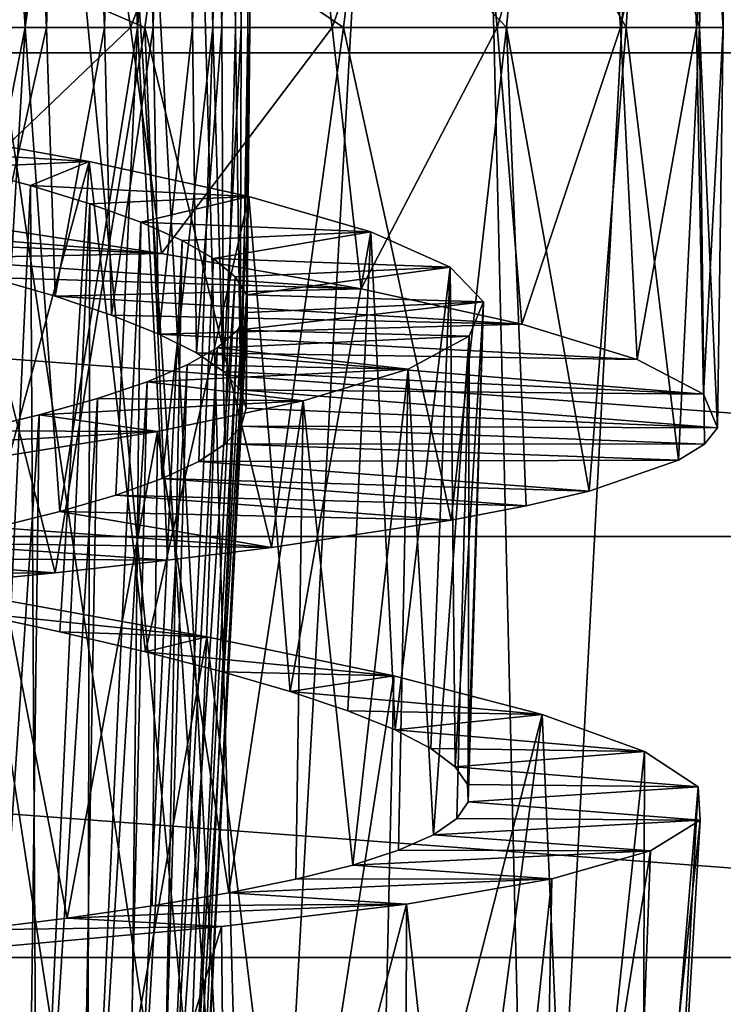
# Model space of a CAD drawing. Header units: millimetres. Extents: x -223 to 138, y -45 to 391.
# Tile 201 of 256: x -171.57 to -168, y 133.34 to 138.34. Entities that reach past the tile are written whole.
import ezdxf

# ---------------------------------------------------------------- set-up
doc = ezdxf.new("R2010")
doc.units = ezdxf.units.MM
doc.header["$LTSCALE"] = 65.185185
for name, color, linetype in [('564', 7, 'CONTINUOUS'), ('571', 7, 'CONTINUOUS'), ('589', 7, 'CONTINUOUS'), ('606', 7, 'CONTINUOUS'), ('625', 7, 'CONTINUOUS'), ('626', 7, 'CONTINUOUS'), ('627', 7, 'CONTINUOUS'), ('628', 7, 'CONTINUOUS'), ('629', 7, 'CONTINUOUS'), ('630', 7, 'CONTINUOUS')]:
    doc.layers.add(name, color=color, linetype=linetype)

msp = doc.modelspace()

# ---------------------------------------------------------------- linework, layer by layer
at = {"layer": '564', "color": 7, "linetype": 'CONTINUOUS', "true_color": 0xaaaaaa}
for points in [[(-192.3512, 138.1705, -73.5), (-193.9204, 140.8886, -73.5), (-157.6488, 138.1705, -73.5), (-192.3512, 138.1705, -73.5)], [(-157.6488, 138.1705, -73.5), (-193.9204, 140.8886, -73.5), (-156.0796, 140.8886, -73.5), (-157.6488, 138.1705, -73.5)], [(-190.3943, 135.7166, -73.5), (-192.3512, 138.1705, -73.5), (-159.6057, 135.7166, -73.5), (-190.3943, 135.7166, -73.5)], [(-159.6057, 135.7166, -73.5), (-192.3512, 138.1705, -73.5), (-157.6488, 138.1705, -73.5), (-159.6057, 135.7166, -73.5)], [(-188.0935, 133.5817, -73.5), (-190.3943, 135.7166, -73.5), (-161.9065, 133.5817, -73.5), (-188.0935, 133.5817, -73.5)], [(-161.9065, 133.5817, -73.5), (-190.3943, 135.7166, -73.5), (-159.6057, 135.7166, -73.5), (-161.9065, 133.5817, -73.5)], [(-185.5002, 131.8136, -73.5), (-188.0935, 133.5817, -73.5), (-164.4998, 131.8136, -73.5), (-185.5002, 131.8136, -73.5)], [(-164.4998, 131.8136, -73.5), (-188.0935, 133.5817, -73.5), (-161.9065, 133.5817, -73.5), (-164.4998, 131.8136, -73.5)]]:
    msp.add_3dface(points, dxfattribs=at)
at = {"layer": '571', "color": 7, "linetype": 'CONTINUOUS', "true_color": 0xaaaaaa}
for points in [[(-170.3808, 129.5143, -48.8804), (-170.8841, 147.3721, -49.5), (-171, 141, -49.4164), (-170.3808, 129.5143, -48.8804)], [(-170.8841, 147.3721, -49.5), (-170.3808, 129.5143, -48.8804), (-169.383, 147.3721, -48.6971), (-170.8841, 147.3721, -49.5)], [(-170.3808, 129.5143, -48.8804), (-168.9639, 129.8862, -47.9942), (-169.383, 147.3721, -48.6971), (-170.3808, 129.5143, -48.8804)], [(-169.383, 147.3721, -48.6971), (-168.9639, 129.8862, -47.9942), (-168.0337, 147.3721, -47.6591), (-169.383, 147.3721, -48.6971)], [(-168.9639, 129.8862, -47.9942), (-167.6936, 130.312, -46.8645), (-168.0337, 147.3721, -47.6591), (-168.9639, 129.8862, -47.9942)], [(-168.0337, 147.3721, -47.6591), (-167.6936, 130.312, -46.8645), (-166.8728, 147.3721, -46.4141), (-168.0337, 147.3721, -47.6591)], [(-170.3808, 129.5143, -48.8804), (-171, 141, -49.4164), (-171.0819, 140.1945, -49.434), (-170.3808, 129.5143, -48.8804)], [(-171.3303, 139.4085, -49.5172), (-170.3808, 129.5143, -48.8804), (-171.0819, 140.1945, -49.434), (-171.3303, 139.4085, -49.5172)], [(-171.7474, 138.6718, -49.6527), (-170.3808, 129.5143, -48.8804), (-171.3303, 139.4085, -49.5172), (-171.7474, 138.6718, -49.6527)], [(-171.8846, 129.2324, -49.507), (-170.3808, 129.5143, -48.8804), (-171.7474, 138.6718, -49.6527), (-171.8846, 129.2324, -49.507)]]:
    msp.add_3dface(points, dxfattribs=at)
at = {"layer": '589', "color": 7, "linetype": 'CONTINUOUS', "true_color": 0xaaaaaa}
for points in [[(-172.5398, 140.6302, -46.5529), (-171.3157, 140.4749, -45.952), (-172.172, 138.3, -46.403), (-172.5398, 140.6302, -46.5529)], [(-172.172, 138.3, -46.403), (-171.3157, 140.4749, -45.952), (-171.0083, 138.3, -45.7502), (-172.172, 138.3, -46.403)], [(-171.3157, 140.4749, -45.952), (-170.2303, 140.3194, -45.1228), (-171.0083, 138.3, -45.7502), (-171.3157, 140.4749, -45.952)], [(-171.0083, 138.3, -45.7502), (-170.2303, 140.3194, -45.1228), (-169.9855, 138.3, -44.8836), (-171.0083, 138.3, -45.7502)], [(-170.2303, 140.3194, -45.1228), (-169.3279, 140.1643, -44.1021), (-169.9855, 138.3, -44.8836), (-170.2303, 140.3194, -45.1228)], [(-169.9855, 138.3, -44.8836), (-169.3279, 140.1643, -44.1021), (-169.1474, 138.3, -43.84), (-169.9855, 138.3, -44.8836)], [(-169.3279, 140.1643, -44.1021), (-168.6402, 140.0089, -42.9235), (-169.1474, 138.3, -43.84), (-169.3279, 140.1643, -44.1021)], [(-169.1474, 138.3, -43.84), (-168.6402, 140.0089, -42.9235), (-168.5223, 138.3, -42.6521), (-169.1474, 138.3, -43.84)], [(-168.6402, 140.0089, -42.9235), (-168.1935, 139.8535, -41.6345), (-168.5223, 138.3, -42.6521), (-168.6402, 140.0089, -42.9235)], [(-168.5223, 138.3, -42.6521), (-168.1935, 139.8535, -41.6345), (-168.1355, 138.3, -41.3701), (-168.5223, 138.3, -42.6521)], [(-168.1935, 139.8535, -41.6345), (-168.0061, 139.6981, -40.2823), (-168.1355, 138.3, -41.3701), (-168.1935, 139.8535, -41.6345)], [(-168.1355, 138.3, -41.3701), (-168.0061, 139.6981, -40.2823), (-168.0005, 138.3, -40.0371), (-168.1355, 138.3, -41.3701)], [(-168.0061, 139.6981, -40.2823), (-168.0837, 139.5428, -38.9205), (-168.0005, 138.3, -40.0371), (-168.0061, 139.6981, -40.2823)], [(-168.0837, 139.5428, -38.9205), (-168.4253, 139.3873, -37.5985), (-168.1204, 138.3, -38.7075), (-168.0837, 139.5428, -38.9205)], [(-168.0005, 138.3, -40.0371), (-168.0837, 139.5428, -38.9205), (-168.1204, 138.3, -38.7075), (-168.0005, 138.3, -40.0371)], [(-168.4253, 139.3873, -37.5985), (-169.0149, 139.2321, -36.3697), (-168.4929, 138.3, -37.4209), (-168.4253, 139.3873, -37.5985)], [(-168.1204, 138.3, -38.7075), (-168.4253, 139.3873, -37.5985), (-168.4929, 138.3, -37.4209), (-168.1204, 138.3, -38.7075)], [(-169.0149, 139.2321, -36.3697), (-169.8329, 139.0768, -35.2783), (-169.1009, 138.3, -36.2316), (-169.0149, 139.2321, -36.3697)], [(-168.4929, 138.3, -37.4209), (-169.0149, 139.2321, -36.3697), (-169.1009, 138.3, -36.2316), (-168.4929, 138.3, -37.4209)], [(-169.8329, 139.0768, -35.2783), (-170.8469, 138.9214, -34.3651), (-169.9269, 138.3, -35.1774), (-169.8329, 139.0768, -35.2783)], [(-169.1009, 138.3, -36.2316), (-169.8329, 139.0768, -35.2783), (-169.9269, 138.3, -35.1774), (-169.1009, 138.3, -36.2316)], [(-170.8469, 138.9214, -34.3651), (-172.0195, 138.766, -33.6667), (-170.936, 138.3, -34.3006), (-170.8469, 138.9214, -34.3651)], [(-169.9269, 138.3, -35.1774), (-170.8469, 138.9214, -34.3651), (-170.936, 138.3, -34.3006), (-169.9269, 138.3, -35.1774)], [(-170.936, 138.3, -34.3006), (-172.0195, 138.766, -33.6667), (-172.0962, 138.3, -33.6312), (-170.936, 138.3, -34.3006)]]:
    msp.add_3dface(points, dxfattribs=at)
at = {"layer": '606', "color": 7, "linetype": 'CONTINUOUS', "true_color": 0xaaaaaa}
for points in [[(-171.434, 138.3, -42.9053), (-171.635, 142.563, -43.136), (-171.7688, 138.3, -43.2738), (-171.434, 138.3, -42.9053)], [(-171.3118, 142.4757, -42.7486), (-171.635, 142.563, -43.136), (-171.434, 138.3, -42.9053), (-171.3118, 142.4757, -42.7486)], [(-171.1411, 138.3, -42.5036), (-171.3118, 142.4757, -42.7486), (-171.434, 138.3, -42.9053), (-171.1411, 138.3, -42.5036)], [(-171.0342, 142.3888, -42.3307), (-171.3118, 142.4757, -42.7486), (-171.1411, 138.3, -42.5036), (-171.0342, 142.3888, -42.3307)], [(-170.894, 138.3, -42.0738), (-171.0342, 142.3888, -42.3307), (-171.1411, 138.3, -42.5036), (-170.894, 138.3, -42.0738)], [(-170.8046, 142.3022, -41.8862), (-171.0342, 142.3888, -42.3307), (-170.894, 138.3, -42.0738), (-170.8046, 142.3022, -41.8862)], [(-170.6945, 138.3, -41.6187), (-170.8046, 142.3022, -41.8862), (-170.894, 138.3, -42.0738), (-170.6945, 138.3, -41.6187)], [(-170.6238, 142.2151, -41.4164), (-170.8046, 142.3022, -41.8862), (-170.6945, 138.3, -41.6187), (-170.6238, 142.2151, -41.4164)], [(-170.545, 138.3, -41.1448), (-170.6238, 142.2151, -41.4164), (-170.6945, 138.3, -41.6187), (-170.545, 138.3, -41.1448)], [(-170.495, 142.1279, -40.9292), (-170.6238, 142.2151, -41.4164), (-170.545, 138.3, -41.1448), (-170.495, 142.1279, -40.9292)], [(-170.4474, 138.3, -40.6585), (-170.495, 142.1279, -40.9292), (-170.545, 138.3, -41.1448), (-170.4474, 138.3, -40.6585)], [(-170.4205, 142.0411, -40.4332), (-170.495, 142.1279, -40.9292), (-170.4474, 138.3, -40.6585), (-170.4205, 142.0411, -40.4332)], [(-170.403, 138.3, -40.1642), (-170.4205, 142.0411, -40.4332), (-170.4474, 138.3, -40.6585), (-170.403, 138.3, -40.1642)], [(-170.4007, 141.9541, -39.9315), (-170.4205, 142.0411, -40.4332), (-170.403, 138.3, -40.1642), (-170.4007, 141.9541, -39.9315)], [(-170.4359, 141.8669, -39.4285), (-170.4007, 141.9541, -39.9315), (-170.4123, 138.3, -39.6672), (-170.4359, 141.8669, -39.4285)], [(-170.4123, 138.3, -39.6672), (-170.4007, 141.9541, -39.9315), (-170.403, 138.3, -40.1642), (-170.4123, 138.3, -39.6672)], [(-170.5255, 141.7798, -38.9333), (-170.4359, 141.8669, -39.4285), (-170.4751, 138.3, -39.173), (-170.5255, 141.7798, -38.9333)], [(-170.4751, 138.3, -39.173), (-170.4359, 141.8669, -39.4285), (-170.4123, 138.3, -39.6672), (-170.4751, 138.3, -39.173)], [(-170.6681, 141.693, -38.4527), (-170.5255, 141.7798, -38.9333), (-170.5906, 138.3, -38.6897), (-170.6681, 141.693, -38.4527)], [(-170.5906, 138.3, -38.6897), (-170.5255, 141.7798, -38.9333), (-170.4751, 138.3, -39.173), (-170.5906, 138.3, -38.6897)], [(-170.8631, 141.606, -37.9892), (-170.6681, 141.693, -38.4527), (-170.9734, 138.3, -37.7764), (-170.8631, 141.606, -37.9892)], [(-170.9734, 138.3, -37.7764), (-170.6681, 141.693, -38.4527), (-170.5906, 138.3, -38.6897), (-170.9734, 138.3, -37.7764)], [(-171.1081, 141.5187, -37.5483), (-170.8631, 141.606, -37.9892), (-170.9734, 138.3, -37.7764), (-171.1081, 141.5187, -37.5483)], [(-171.3977, 141.4319, -37.1393), (-171.1081, 141.5187, -37.5483), (-171.5427, 138.3, -36.9657), (-171.3977, 141.4319, -37.1393)], [(-171.5427, 138.3, -36.9657), (-171.1081, 141.5187, -37.5483), (-170.9734, 138.3, -37.7764), (-171.5427, 138.3, -36.9657)], [(-171.7301, 141.3452, -36.7649), (-171.3977, 141.4319, -37.1393), (-171.5427, 138.3, -36.9657), (-171.7301, 141.3452, -36.7649)], [(-172.2719, 138.3, -36.2966), (-171.7301, 141.3452, -36.7649), (-171.5427, 138.3, -36.9657), (-172.2719, 138.3, -36.2966)]]:
    msp.add_3dface(points, dxfattribs=at)
at = {"layer": '625', "color": 7, "linetype": 'CONTINUOUS', "true_color": 0xaaaaaa}
for points in [[(-170.8511, 137.1535, -45.6321), (-172.9267, 137.3179, -44.1033), (-172.0236, 137.331, -46.333), (-170.8511, 137.1535, -45.6321)], [(-172.4923, 137.2229, -43.8517), (-172.9267, 137.3179, -44.1033), (-170.8511, 137.1535, -45.6321), (-172.4923, 137.2229, -43.8517)], [(-172.0887, 137.1276, -43.5547), (-172.4923, 137.2229, -43.8517), (-170.8511, 137.1535, -45.6321), (-172.0887, 137.1276, -43.5547)], [(-169.8381, 136.9739, -44.7166), (-172.0887, 137.1276, -43.5547), (-170.8511, 137.1535, -45.6321), (-169.8381, 136.9739, -44.7166)], [(-171.7203, 137.0319, -43.2155), (-172.0887, 137.1276, -43.5547), (-169.8381, 136.9739, -44.7166), (-171.7203, 137.0319, -43.2155)], [(-171.3905, 136.9359, -42.8373), (-171.7203, 137.0319, -43.2155), (-169.8381, 136.9739, -44.7166), (-171.3905, 136.9359, -42.8373)], [(-169.0233, 136.794, -43.6222), (-171.3905, 136.9359, -42.8373), (-169.8381, 136.9739, -44.7166), (-169.0233, 136.794, -43.6222)], [(-171.1041, 136.84, -42.4254), (-171.3905, 136.9359, -42.8373), (-169.0233, 136.794, -43.6222), (-171.1041, 136.84, -42.4254)], [(-170.8644, 136.7443, -41.9842), (-171.1041, 136.84, -42.4254), (-169.0233, 136.794, -43.6222), (-170.8644, 136.7443, -41.9842)], [(-168.4364, 136.6151, -42.3879), (-170.8644, 136.7443, -41.9842), (-169.0233, 136.794, -43.6222), (-168.4364, 136.6151, -42.3879)], [(-170.6743, 136.649, -41.5193), (-170.8644, 136.7443, -41.9842), (-168.4364, 136.6151, -42.3879), (-170.6743, 136.649, -41.5193)], [(-170.5364, 136.5544, -41.0368), (-170.6743, 136.649, -41.5193), (-168.1012, 136.4394, -41.0636), (-170.5364, 136.5544, -41.0368)], [(-168.1012, 136.4394, -41.0636), (-170.6743, 136.649, -41.5193), (-168.4364, 136.6151, -42.3879), (-168.1012, 136.4394, -41.0636)], [(-170.4521, 136.4608, -40.542), (-170.5364, 136.5544, -41.0368), (-168.1012, 136.4394, -41.0636), (-170.4521, 136.4608, -40.542)], [(-170.4222, 136.3683, -40.0414), (-170.4521, 136.4608, -40.542), (-168.0303, 136.2688, -39.7003), (-170.4222, 136.3683, -40.0414)], [(-168.0303, 136.2688, -39.7003), (-170.4521, 136.4608, -40.542), (-168.1012, 136.4394, -41.0636), (-168.0303, 136.2688, -39.7003)], [(-170.4475, 136.277, -39.5399), (-170.4222, 136.3683, -40.0414), (-168.0303, 136.2688, -39.7003), (-170.4475, 136.277, -39.5399)], [(-170.5278, 136.1867, -39.0415), (-170.4475, 136.277, -39.5399), (-168.0955, 136.1856, -39.0179), (-170.5278, 136.1867, -39.0415)], [(-168.0955, 136.1856, -39.0179), (-170.4475, 136.277, -39.5399), (-168.0303, 136.2688, -39.7003), (-168.0955, 136.1856, -39.0179)], [(-170.6616, 136.0981, -38.5555), (-170.5278, 136.1867, -39.0415), (-168.2273, 136.1039, -38.3427), (-170.6616, 136.0981, -38.5555)], [(-168.2273, 136.1039, -38.3427), (-170.5278, 136.1867, -39.0415), (-168.0955, 136.1856, -39.0179), (-168.2273, 136.1039, -38.3427)], [(-170.847, 136.0116, -38.0888), (-170.6616, 136.0981, -38.5555), (-168.6814, 135.9478, -37.0557), (-170.847, 136.0116, -38.0888)], [(-168.6814, 135.9478, -37.0557), (-170.6616, 136.0981, -38.5555), (-168.2273, 136.1039, -38.3427), (-168.6814, 135.9478, -37.0557)], [(-171.083, 135.9267, -37.6439), (-170.847, 136.0116, -38.0888), (-169.0012, 135.8729, -36.4506), (-171.083, 135.9267, -37.6439)], [(-169.0012, 135.8729, -36.4506), (-170.847, 136.0116, -38.0888), (-168.6814, 135.9478, -37.0557), (-169.0012, 135.8729, -36.4506)], [(-171.3671, 135.8434, -37.2257), (-171.083, 135.9267, -37.6439), (-169.3806, 135.7999, -35.8763), (-171.3671, 135.8434, -37.2257)], [(-169.3806, 135.7999, -35.8763), (-171.083, 135.9267, -37.6439), (-169.0012, 135.8729, -36.4506), (-169.3806, 135.7999, -35.8763)], [(-171.6939, 135.7624, -36.842), (-171.3671, 135.8434, -37.2257), (-170.2933, 135.6618, -34.8563), (-171.6939, 135.7624, -36.842)], [(-170.2933, 135.6618, -34.8563), (-171.3671, 135.8434, -37.2257), (-169.3806, 135.7999, -35.8763), (-170.2933, 135.6618, -34.8563)], [(-172.06, 135.6835, -36.497), (-171.6939, 135.7624, -36.842), (-170.2933, 135.6618, -34.8563), (-172.06, 135.6835, -36.497)], [(-172.4634, 135.6063, -36.1924), (-172.06, 135.6835, -36.497), (-170.8206, 135.5962, -34.4177), (-172.4634, 135.6063, -36.1924)], [(-170.8206, 135.5962, -34.4177), (-172.06, 135.6835, -36.497), (-170.2933, 135.6618, -34.8563), (-170.8206, 135.5962, -34.4177)], [(-172.8979, 135.5309, -35.9329), (-172.4634, 135.6063, -36.1924), (-171.3906, 135.5328, -34.0306), (-172.8979, 135.5309, -35.9329)], [(-171.3906, 135.5328, -34.0306), (-172.4634, 135.6063, -36.1924), (-170.8206, 135.5962, -34.4177), (-171.3906, 135.5328, -34.0306)], [(-172.6236, 135.4133, -33.4342), (-172.8979, 135.5309, -35.9329), (-171.3906, 135.5328, -34.0306), (-172.6236, 135.4133, -33.4342)]]:
    msp.add_3dface(points, dxfattribs=at)
at = {"layer": '626', "color": 7, "linetype": 'CONTINUOUS', "true_color": 0xaaaaaa}
for points in [[(-170.6218, 135.2082, -45.4156), (-171.7443, 135.4105, -46.1699), (-171.8396, 135.3348, -44.8284), (-170.6218, 135.2082, -45.4156)], [(-171.3664, 135.2327, -44.475), (-170.6218, 135.2082, -45.4156), (-171.8396, 135.3348, -44.8284), (-171.3664, 135.2327, -44.475)], [(-170.9325, 135.1312, -44.075), (-170.6218, 135.2082, -45.4156), (-171.3664, 135.2327, -44.475), (-170.9325, 135.1312, -44.075)], [(-169.6718, 135.0093, -44.4639), (-170.6218, 135.2082, -45.4156), (-170.9325, 135.1312, -44.075), (-169.6718, 135.0093, -44.4639)], [(-170.5413, 135.0303, -43.632), (-169.6718, 135.0093, -44.4639), (-170.9325, 135.1312, -44.075), (-170.5413, 135.0303, -43.632)], [(-170.1976, 134.9306, -43.1511), (-169.6718, 135.0093, -44.4639), (-170.5413, 135.0303, -43.632), (-170.1976, 134.9306, -43.1511)], [(-168.9188, 134.8137, -43.3395), (-169.6718, 135.0093, -44.4639), (-170.1976, 134.9306, -43.1511), (-168.9188, 134.8137, -43.3395)], [(-169.905, 134.8322, -42.6372), (-168.9188, 134.8137, -43.3395), (-170.1976, 134.9306, -43.1511), (-169.905, 134.8322, -42.6372)], [(-169.6661, 134.7353, -42.095), (-168.9188, 134.8137, -43.3395), (-169.905, 134.8322, -42.6372), (-169.6661, 134.7353, -42.095)], [(-168.3992, 134.6259, -42.0956), (-168.9188, 134.8137, -43.3395), (-169.6661, 134.7353, -42.095), (-168.3992, 134.6259, -42.0956)], [(-169.4842, 134.6406, -41.532), (-168.3992, 134.6259, -42.0956), (-169.6661, 134.7353, -42.095), (-169.4842, 134.6406, -41.532)], [(-169.361, 134.5481, -40.953), (-168.3992, 134.6259, -42.0956), (-169.4842, 134.6406, -41.532), (-169.361, 134.5481, -40.953)], [(-168.1279, 134.4462, -40.767), (-168.3992, 134.6259, -42.0956), (-169.361, 134.5481, -40.953), (-168.1279, 134.4462, -40.767)], [(-169.2975, 134.4579, -40.364), (-168.1279, 134.4462, -40.767), (-169.361, 134.5481, -40.953), (-169.2975, 134.4579, -40.364)], [(-169.2946, 134.3705, -39.7719), (-168.1279, 134.4462, -40.767), (-169.2975, 134.4579, -40.364), (-169.2946, 134.3705, -39.7719)], [(-168.1174, 134.2786, -39.4182), (-168.1279, 134.4462, -40.767), (-169.2946, 134.3705, -39.7719), (-168.1174, 134.2786, -39.4182)], [(-169.3527, 134.2857, -39.1804), (-168.1174, 134.2786, -39.4182), (-169.2946, 134.3705, -39.7719), (-169.3527, 134.2857, -39.1804)], [(-169.471, 134.2036, -38.5956), (-168.1174, 134.2786, -39.4182), (-169.3527, 134.2857, -39.1804), (-169.471, 134.2036, -38.5956)], [(-168.3687, 134.1225, -38.0828), (-168.1174, 134.2786, -39.4182), (-169.471, 134.2036, -38.5956), (-168.3687, 134.1225, -38.0828)], [(-169.6476, 134.125, -38.0282), (-168.3687, 134.1225, -38.0828), (-169.471, 134.2036, -38.5956), (-169.6476, 134.125, -38.0282)], [(-169.8803, 134.05, -37.4839), (-168.3687, 134.1225, -38.0828), (-169.6476, 134.125, -38.0282), (-169.8803, 134.05, -37.4839)], [(-168.8696, 133.9806, -36.8256), (-168.3687, 134.1225, -38.0828), (-169.8803, 134.05, -37.4839), (-168.8696, 133.9806, -36.8256)], [(-170.1687, 133.9778, -36.9636), (-168.8696, 133.9806, -36.8256), (-169.8803, 134.05, -37.4839), (-170.1687, 133.9778, -36.9636)], [(-169.607, 133.8523, -35.6815), (-168.8696, 133.9806, -36.8256), (-170.51, 133.9087, -36.473), (-169.607, 133.8523, -35.6815)], [(-170.51, 133.9087, -36.473), (-168.8696, 133.9806, -36.8256), (-170.1687, 133.9778, -36.9636), (-170.51, 133.9087, -36.473)], [(-170.8978, 133.8431, -36.0214), (-169.607, 133.8523, -35.6815), (-170.51, 133.9087, -36.473), (-170.8978, 133.8431, -36.0214)], [(-170.5463, 133.7383, -34.7037), (-169.607, 133.8523, -35.6815), (-171.3291, 133.7808, -35.6122), (-170.5463, 133.7383, -34.7037)], [(-171.3291, 133.7808, -35.6122), (-169.607, 133.8523, -35.6815), (-170.8978, 133.8431, -36.0214), (-171.3291, 133.7808, -35.6122)], [(-171.8021, 133.7212, -35.2473), (-170.5463, 133.7383, -34.7037), (-171.3291, 133.7808, -35.6122), (-171.8021, 133.7212, -35.2473)], [(-171.6621, 133.6371, -33.92), (-170.5463, 133.7383, -34.7037), (-171.8021, 133.7212, -35.2473), (-171.6621, 133.6371, -33.92)]]:
    msp.add_3dface(points, dxfattribs=at)
at = {"layer": '627', "color": 7, "linetype": 'CONTINUOUS', "true_color": 0xaaaaaa}
for points in [[(-172.0962, 138.3, -33.6312), (-172.6236, 135.4133, -33.4342), (-171.3906, 135.5328, -34.0306), (-172.0962, 138.3, -33.6312)], [(-172.172, 138.3, -46.403), (-171.0083, 138.3, -45.7502), (-172.0236, 137.331, -46.333), (-172.172, 138.3, -46.403)], [(-170.936, 138.3, -34.3006), (-172.0962, 138.3, -33.6312), (-171.3906, 135.5328, -34.0306), (-170.936, 138.3, -34.3006)], [(-171.0083, 138.3, -45.7502), (-170.8511, 137.1535, -45.6321), (-172.0236, 137.331, -46.333), (-171.0083, 138.3, -45.7502)], [(-170.936, 138.3, -34.3006), (-171.3906, 135.5328, -34.0306), (-170.8206, 135.5962, -34.4177), (-170.936, 138.3, -34.3006)], [(-171.0083, 138.3, -45.7502), (-169.9855, 138.3, -44.8836), (-170.8511, 137.1535, -45.6321), (-171.0083, 138.3, -45.7502)], [(-169.9269, 138.3, -35.1774), (-170.936, 138.3, -34.3006), (-170.2933, 135.6618, -34.8563), (-169.9269, 138.3, -35.1774)], [(-170.936, 138.3, -34.3006), (-170.8206, 135.5962, -34.4177), (-170.2933, 135.6618, -34.8563), (-170.936, 138.3, -34.3006)], [(-169.9855, 138.3, -44.8836), (-169.8381, 136.9739, -44.7166), (-170.8511, 137.1535, -45.6321), (-169.9855, 138.3, -44.8836)], [(-169.9269, 138.3, -35.1774), (-170.2933, 135.6618, -34.8563), (-169.3806, 135.7999, -35.8763), (-169.9269, 138.3, -35.1774)], [(-169.9855, 138.3, -44.8836), (-169.1474, 138.3, -43.84), (-169.8381, 136.9739, -44.7166), (-169.9855, 138.3, -44.8836)], [(-169.1009, 138.3, -36.2316), (-169.9269, 138.3, -35.1774), (-169.3806, 135.7999, -35.8763), (-169.1009, 138.3, -36.2316)], [(-169.1474, 138.3, -43.84), (-169.0233, 136.794, -43.6222), (-169.8381, 136.9739, -44.7166), (-169.1474, 138.3, -43.84)], [(-169.1009, 138.3, -36.2316), (-169.3806, 135.7999, -35.8763), (-169.0012, 135.8729, -36.4506), (-169.1009, 138.3, -36.2316)], [(-169.1474, 138.3, -43.84), (-168.5223, 138.3, -42.6521), (-169.0233, 136.794, -43.6222), (-169.1474, 138.3, -43.84)], [(-168.4929, 138.3, -37.4209), (-169.1009, 138.3, -36.2316), (-168.6814, 135.9478, -37.0557), (-168.4929, 138.3, -37.4209)], [(-169.1009, 138.3, -36.2316), (-169.0012, 135.8729, -36.4506), (-168.6814, 135.9478, -37.0557), (-169.1009, 138.3, -36.2316)], [(-168.5223, 138.3, -42.6521), (-168.4364, 136.6151, -42.3879), (-169.0233, 136.794, -43.6222), (-168.5223, 138.3, -42.6521)], [(-168.4929, 138.3, -37.4209), (-168.6814, 135.9478, -37.0557), (-168.2273, 136.1039, -38.3427), (-168.4929, 138.3, -37.4209)], [(-168.5223, 138.3, -42.6521), (-168.1355, 138.3, -41.3701), (-168.4364, 136.6151, -42.3879), (-168.5223, 138.3, -42.6521)], [(-168.1204, 138.3, -38.7075), (-168.4929, 138.3, -37.4209), (-168.2273, 136.1039, -38.3427), (-168.1204, 138.3, -38.7075)], [(-168.1355, 138.3, -41.3701), (-168.1012, 136.4394, -41.0636), (-168.4364, 136.6151, -42.3879), (-168.1355, 138.3, -41.3701)], [(-168.1204, 138.3, -38.7075), (-168.2273, 136.1039, -38.3427), (-168.0955, 136.1856, -39.0179), (-168.1204, 138.3, -38.7075)], [(-168.1355, 138.3, -41.3701), (-168.0005, 138.3, -40.0371), (-168.1012, 136.4394, -41.0636), (-168.1355, 138.3, -41.3701)], [(-168.0005, 138.3, -40.0371), (-168.1204, 138.3, -38.7075), (-168.0303, 136.2688, -39.7003), (-168.0005, 138.3, -40.0371)], [(-168.1204, 138.3, -38.7075), (-168.0955, 136.1856, -39.0179), (-168.0303, 136.2688, -39.7003), (-168.1204, 138.3, -38.7075)], [(-168.0005, 138.3, -40.0371), (-168.0303, 136.2688, -39.7003), (-168.1012, 136.4394, -41.0636), (-168.0005, 138.3, -40.0371)], [(-171.2076, 131.927, -45.7199), (-172.382, 132.1782, -46.396), (-171.7443, 135.4105, -46.1699), (-171.2076, 131.927, -45.7199)], [(-171.2076, 131.927, -45.7199), (-171.7443, 135.4105, -46.1699), (-170.6218, 135.2082, -45.4156), (-171.2076, 131.927, -45.7199)], [(-170.1887, 131.6836, -44.8275), (-171.2076, 131.927, -45.7199), (-170.6218, 135.2082, -45.4156), (-170.1887, 131.6836, -44.8275)], [(-170.1887, 131.6836, -44.8275), (-170.6218, 135.2082, -45.4156), (-169.6718, 135.0093, -44.4639), (-170.1887, 131.6836, -44.8275)], [(-169.75, 131.566, -44.3097), (-170.1887, 131.6836, -44.8275), (-169.6718, 135.0093, -44.4639), (-169.75, 131.566, -44.3097)], [(-169.75, 131.566, -44.3097), (-169.6718, 135.0093, -44.4639), (-168.9188, 134.8137, -43.3395), (-169.75, 131.566, -44.3097)], [(-169.3621, 131.4512, -43.7483), (-169.75, 131.566, -44.3097), (-168.9188, 134.8137, -43.3395), (-169.3621, 131.4512, -43.7483)], [(-168.7622, 131.2346, -42.5302), (-169.3621, 131.4512, -43.7483), (-168.9188, 134.8137, -43.3395), (-168.7622, 131.2346, -42.5302)], [(-168.7622, 131.2346, -42.5302), (-168.9188, 134.8137, -43.3395), (-168.3992, 134.6259, -42.0956), (-168.7622, 131.2346, -42.5302)], [(-168.4104, 131.036, -41.2123), (-168.7622, 131.2346, -42.5302), (-168.3992, 134.6259, -42.0956), (-168.4104, 131.036, -41.2123)], [(-168.4104, 131.036, -41.2123), (-168.3992, 134.6259, -42.0956), (-168.1279, 134.4462, -40.767), (-168.4104, 131.036, -41.2123)], [(-168.3205, 130.8587, -39.8498), (-168.4104, 131.036, -41.2123), (-168.1279, 134.4462, -40.767), (-168.3205, 130.8587, -39.8498)], [(-168.3205, 130.8587, -39.8498), (-168.1279, 134.4462, -40.767), (-168.1174, 134.2786, -39.4182), (-168.3205, 130.8587, -39.8498)], [(-168.4979, 130.7042, -38.4912), (-168.3205, 130.8587, -39.8498), (-168.1174, 134.2786, -39.4182), (-168.4979, 130.7042, -38.4912)], [(-168.4979, 130.7042, -38.4912), (-168.1174, 134.2786, -39.4182), (-168.3687, 134.1225, -38.0828), (-168.4979, 130.7042, -38.4912)], [(-168.934, 130.5738, -37.192), (-168.4979, 130.7042, -38.4912), (-168.3687, 134.1225, -38.0828), (-168.934, 130.5738, -37.192)], [(-168.934, 130.5738, -37.192), (-168.3687, 134.1225, -38.0828), (-168.8696, 133.9806, -36.8256), (-168.934, 130.5738, -37.192)], [(-169.245, 130.5177, -36.5801), (-168.8696, 133.9806, -36.8256), (-169.607, 133.8523, -35.6815), (-169.245, 130.5177, -36.5801)], [(-169.245, 130.5177, -36.5801), (-168.934, 130.5738, -37.192), (-168.8696, 133.9806, -36.8256), (-169.245, 130.5177, -36.5801)], [(-170.5129, 130.384, -34.9594), (-169.607, 133.8523, -35.6815), (-170.5463, 133.7383, -34.7037), (-170.5129, 130.384, -34.9594)], [(-170.5129, 130.384, -34.9594), (-169.6158, 130.4673, -35.9981), (-169.607, 133.8523, -35.6815), (-170.5129, 130.384, -34.9594)], [(-169.6158, 130.4673, -35.9981), (-169.245, 130.5177, -36.5801), (-169.607, 133.8523, -35.6815), (-169.6158, 130.4673, -35.9981)], [(-171.5966, 130.3217, -34.1115), (-170.5463, 133.7383, -34.7037), (-171.6621, 133.6371, -33.92), (-171.5966, 130.3217, -34.1115)], [(-171.5966, 130.3217, -34.1115), (-170.5129, 130.384, -34.9594), (-170.5463, 133.7383, -34.7037), (-171.5966, 130.3217, -34.1115)]]:
    msp.add_3dface(points, dxfattribs=at)
at = {"layer": '628', "color": 7, "linetype": 'CONTINUOUS', "true_color": 0xaaaaaa}
for points in [[(-172.2719, 138.3, -36.2966), (-171.5427, 138.3, -36.9657), (-172.06, 135.6835, -36.497), (-172.2719, 138.3, -36.2966)], [(-171.5427, 138.3, -36.9657), (-171.6939, 135.7624, -36.842), (-172.06, 135.6835, -36.497), (-171.5427, 138.3, -36.9657)], [(-171.434, 138.3, -42.9053), (-171.7688, 138.3, -43.2738), (-171.7203, 137.0319, -43.2155), (-171.434, 138.3, -42.9053)], [(-171.434, 138.3, -42.9053), (-171.7203, 137.0319, -43.2155), (-171.3905, 136.9359, -42.8373), (-171.434, 138.3, -42.9053)], [(-171.5427, 138.3, -36.9657), (-171.3671, 135.8434, -37.2257), (-171.6939, 135.7624, -36.842), (-171.5427, 138.3, -36.9657)], [(-171.5427, 138.3, -36.9657), (-170.9734, 138.3, -37.7764), (-171.3671, 135.8434, -37.2257), (-171.5427, 138.3, -36.9657)], [(-171.1411, 138.3, -42.5036), (-171.434, 138.3, -42.9053), (-171.3905, 136.9359, -42.8373), (-171.1411, 138.3, -42.5036)], [(-171.1411, 138.3, -42.5036), (-171.3905, 136.9359, -42.8373), (-171.1041, 136.84, -42.4254), (-171.1411, 138.3, -42.5036)], [(-170.9734, 138.3, -37.7764), (-171.083, 135.9267, -37.6439), (-171.3671, 135.8434, -37.2257), (-170.9734, 138.3, -37.7764)], [(-170.894, 138.3, -42.0738), (-171.1411, 138.3, -42.5036), (-171.1041, 136.84, -42.4254), (-170.894, 138.3, -42.0738)], [(-170.894, 138.3, -42.0738), (-171.1041, 136.84, -42.4254), (-170.8644, 136.7443, -41.9842), (-170.894, 138.3, -42.0738)], [(-170.9734, 138.3, -37.7764), (-170.847, 136.0116, -38.0888), (-171.083, 135.9267, -37.6439), (-170.9734, 138.3, -37.7764)], [(-170.9734, 138.3, -37.7764), (-170.5906, 138.3, -38.6897), (-170.847, 136.0116, -38.0888), (-170.9734, 138.3, -37.7764)], [(-170.6945, 138.3, -41.6187), (-170.894, 138.3, -42.0738), (-170.8644, 136.7443, -41.9842), (-170.6945, 138.3, -41.6187)], [(-170.6945, 138.3, -41.6187), (-170.8644, 136.7443, -41.9842), (-170.6743, 136.649, -41.5193), (-170.6945, 138.3, -41.6187)], [(-170.5906, 138.3, -38.6897), (-170.6616, 136.0981, -38.5555), (-170.847, 136.0116, -38.0888), (-170.5906, 138.3, -38.6897)], [(-170.545, 138.3, -41.1448), (-170.6945, 138.3, -41.6187), (-170.6743, 136.649, -41.5193), (-170.545, 138.3, -41.1448)], [(-170.545, 138.3, -41.1448), (-170.6743, 136.649, -41.5193), (-170.5364, 136.5544, -41.0368), (-170.545, 138.3, -41.1448)], [(-170.5906, 138.3, -38.6897), (-170.5278, 136.1867, -39.0415), (-170.6616, 136.0981, -38.5555), (-170.5906, 138.3, -38.6897)], [(-170.5906, 138.3, -38.6897), (-170.4751, 138.3, -39.173), (-170.5278, 136.1867, -39.0415), (-170.5906, 138.3, -38.6897)], [(-170.4474, 138.3, -40.6585), (-170.545, 138.3, -41.1448), (-170.5364, 136.5544, -41.0368), (-170.4474, 138.3, -40.6585)], [(-170.4474, 138.3, -40.6585), (-170.5364, 136.5544, -41.0368), (-170.4521, 136.4608, -40.542), (-170.4474, 138.3, -40.6585)], [(-170.4751, 138.3, -39.173), (-170.4475, 136.277, -39.5399), (-170.5278, 136.1867, -39.0415), (-170.4751, 138.3, -39.173)], [(-170.4751, 138.3, -39.173), (-170.4123, 138.3, -39.6672), (-170.4475, 136.277, -39.5399), (-170.4751, 138.3, -39.173)], [(-170.403, 138.3, -40.1642), (-170.4474, 138.3, -40.6585), (-170.4521, 136.4608, -40.542), (-170.403, 138.3, -40.1642)], [(-170.403, 138.3, -40.1642), (-170.4521, 136.4608, -40.542), (-170.4222, 136.3683, -40.0414), (-170.403, 138.3, -40.1642)], [(-170.4123, 138.3, -39.6672), (-170.4222, 136.3683, -40.0414), (-170.4475, 136.277, -39.5399), (-170.4123, 138.3, -39.6672)], [(-170.4123, 138.3, -39.6672), (-170.403, 138.3, -40.1642), (-170.4222, 136.3683, -40.0414), (-170.4123, 138.3, -39.6672)], [(-171.8557, 137.5895, -43.3547), (-171.783, 131.7698, -43.0163), (-171.5153, 137.4974, -42.9982), (-171.8557, 137.5895, -43.3547)], [(-171.783, 131.7698, -43.0163), (-171.4825, 131.6547, -42.6188), (-171.5153, 137.4974, -42.9982), (-171.783, 131.7698, -43.0163)], [(-171.5153, 137.4974, -42.9982), (-171.4825, 131.6547, -42.6188), (-171.2142, 137.4047, -42.6055), (-171.5153, 137.4974, -42.9982)], [(-171.4825, 131.6547, -42.6188), (-171.2268, 131.5425, -42.1896), (-171.2142, 137.4047, -42.6055), (-171.4825, 131.6547, -42.6188)], [(-171.2142, 137.4047, -42.6055), (-171.2268, 131.5425, -42.1896), (-170.9567, 137.3118, -42.1824), (-171.2142, 137.4047, -42.6055)], [(-171.2268, 131.5425, -42.1896), (-171.0204, 131.4341, -41.7362), (-170.9567, 137.3118, -42.1824), (-171.2268, 131.5425, -42.1896)], [(-170.9567, 137.3118, -42.1824), (-171.0204, 131.4341, -41.7362), (-170.7471, 137.2193, -41.7359), (-170.9567, 137.3118, -42.1824)], [(-171.0204, 131.4341, -41.7362), (-170.8649, 131.3294, -41.2617), (-170.7471, 137.2193, -41.7359), (-171.0204, 131.4341, -41.7362)], [(-170.7471, 137.2193, -41.7359), (-170.8649, 131.3294, -41.2617), (-170.587, 137.1271, -41.2694), (-170.7471, 137.2193, -41.7359)], [(-170.587, 137.1271, -41.2694), (-170.8649, 131.3294, -41.2617), (-170.4774, 137.0349, -40.786), (-170.587, 137.1271, -41.2694)], [(-170.8649, 131.3294, -41.2617), (-170.7615, 131.2283, -40.7701), (-170.4774, 137.0349, -40.786), (-170.8649, 131.3294, -41.2617)], [(-170.4774, 137.0349, -40.786), (-170.7615, 131.2283, -40.7701), (-170.4204, 136.9434, -40.2945), (-170.4774, 137.0349, -40.786)], [(-170.7615, 131.2283, -40.7701), (-170.7123, 131.1318, -40.2702), (-170.4204, 136.9434, -40.2945), (-170.7615, 131.2283, -40.7701)], [(-170.4204, 136.9434, -40.2945), (-170.7123, 131.1318, -40.2702), (-170.4167, 136.8532, -39.8022), (-170.4204, 136.9434, -40.2945)], [(-170.7123, 131.1318, -40.2702), (-170.718, 131.0402, -39.7689), (-170.4167, 136.8532, -39.8022), (-170.7123, 131.1318, -40.2702)], [(-170.4167, 136.8532, -39.8022), (-170.718, 131.0402, -39.7689), (-170.4662, 136.7637, -39.3106), (-170.4167, 136.8532, -39.8022)], [(-170.718, 131.0402, -39.7689), (-170.7786, 130.9531, -39.2689), (-170.4662, 136.7637, -39.3106), (-170.718, 131.0402, -39.7689)], [(-170.4662, 136.7637, -39.3106), (-170.7786, 130.9531, -39.2689), (-170.5686, 136.6749, -38.8246), (-170.4662, 136.7637, -39.3106)], [(-170.7786, 130.9531, -39.2689), (-170.8935, 130.8707, -38.7761), (-170.5686, 136.6749, -38.8246), (-170.7786, 130.9531, -39.2689)], [(-170.5686, 136.6749, -38.8246), (-170.8935, 130.8707, -38.7761), (-170.7217, 136.5878, -38.3548), (-170.5686, 136.6749, -38.8246)], [(-170.8935, 130.8707, -38.7761), (-171.0604, 130.7936, -38.3006), (-170.7217, 136.5878, -38.3548), (-170.8935, 130.8707, -38.7761)], [(-170.7217, 136.5878, -38.3548), (-171.0604, 130.7936, -38.3006), (-170.9243, 136.5022, -37.9047), (-170.7217, 136.5878, -38.3548)], [(-171.0604, 130.7936, -38.3006), (-171.2779, 130.7216, -37.8461), (-170.9243, 136.5022, -37.9047), (-171.0604, 130.7936, -38.3006)], [(-170.9243, 136.5022, -37.9047), (-171.2779, 130.7216, -37.8461), (-171.1755, 136.4177, -37.4764), (-170.9243, 136.5022, -37.9047)], [(-171.2779, 130.7216, -37.8461), (-171.5451, 130.6541, -37.4147), (-171.1755, 136.4177, -37.4764), (-171.2779, 130.7216, -37.8461)], [(-171.1755, 136.4177, -37.4764), (-171.5451, 130.6541, -37.4147), (-171.4712, 136.3347, -37.0773), (-171.1755, 136.4177, -37.4764)], [(-171.5451, 130.6541, -37.4147), (-171.8573, 130.5914, -37.0144), (-171.4712, 136.3347, -37.0773), (-171.5451, 130.6541, -37.4147)], [(-171.4712, 136.3347, -37.0773), (-171.8573, 130.5914, -37.0144), (-171.8067, 136.2537, -36.7134), (-171.4712, 136.3347, -37.0773)]]:
    msp.add_3dface(points, dxfattribs=at)
at = {"layer": '629', "color": 7, "linetype": 'CONTINUOUS', "true_color": 0xaaaaaa}
for points in [[(-172.1868, 137.7956, -45.0712), (-172.2332, 137.6812, -43.6728), (-171.2188, 137.6197, -44.3956), (-172.1868, 137.7956, -45.0712)], [(-172.2332, 137.6812, -43.6728), (-171.8557, 137.5895, -43.3547), (-171.2188, 137.6197, -44.3956), (-172.2332, 137.6812, -43.6728)], [(-171.8557, 137.5895, -43.3547), (-171.5153, 137.4974, -42.9982), (-171.2188, 137.6197, -44.3956), (-171.8557, 137.5895, -43.3547)], [(-171.2188, 137.6197, -44.3956), (-171.5153, 137.4974, -42.9982), (-170.4079, 137.4413, -43.5372), (-171.2188, 137.6197, -44.3956)], [(-171.5153, 137.4974, -42.9982), (-171.2142, 137.4047, -42.6055), (-170.4079, 137.4413, -43.5372), (-171.5153, 137.4974, -42.9982)], [(-171.2142, 137.4047, -42.6055), (-170.9567, 137.3118, -42.1824), (-170.4079, 137.4413, -43.5372), (-171.2142, 137.4047, -42.6055)], [(-170.4079, 137.4413, -43.5372), (-170.9567, 137.3118, -42.1824), (-169.7886, 137.2621, -42.5327), (-170.4079, 137.4413, -43.5372)], [(-170.9567, 137.3118, -42.1824), (-170.7471, 137.2193, -41.7359), (-169.7886, 137.2621, -42.5327), (-170.9567, 137.3118, -42.1824)], [(-170.7471, 137.2193, -41.7359), (-170.587, 137.1271, -41.2694), (-169.7886, 137.2621, -42.5327), (-170.7471, 137.2193, -41.7359)], [(-169.7886, 137.2621, -42.5327), (-170.587, 137.1271, -41.2694), (-169.3859, 137.0834, -41.4227), (-169.7886, 137.2621, -42.5327)], [(-170.587, 137.1271, -41.2694), (-170.4774, 137.0349, -40.786), (-169.3859, 137.0834, -41.4227), (-170.587, 137.1271, -41.2694)], [(-170.4774, 137.0349, -40.786), (-170.4204, 136.9434, -40.2945), (-169.3859, 137.0834, -41.4227), (-170.4774, 137.0349, -40.786)], [(-169.3859, 137.0834, -41.4227), (-170.4204, 136.9434, -40.2945), (-169.2169, 136.9068, -40.2542), (-169.3859, 137.0834, -41.4227)], [(-170.4204, 136.9434, -40.2945), (-170.4167, 136.8532, -39.8022), (-169.2169, 136.9068, -40.2542), (-170.4204, 136.9434, -40.2945)], [(-170.4167, 136.8532, -39.8022), (-170.4662, 136.7637, -39.3106), (-169.2169, 136.9068, -40.2542), (-170.4167, 136.8532, -39.8022)], [(-169.2169, 136.9068, -40.2542), (-170.4662, 136.7637, -39.3106), (-169.289, 136.7341, -39.0753), (-169.2169, 136.9068, -40.2542)], [(-170.4662, 136.7637, -39.3106), (-170.5686, 136.6749, -38.8246), (-169.289, 136.7341, -39.0753), (-170.4662, 136.7637, -39.3106)], [(-169.289, 136.7341, -39.0753), (-170.5686, 136.6749, -38.8246), (-169.5986, 136.5661, -37.9327), (-169.289, 136.7341, -39.0753)], [(-170.5686, 136.6749, -38.8246), (-170.7217, 136.5878, -38.3548), (-169.5986, 136.5661, -37.9327), (-170.5686, 136.6749, -38.8246)], [(-170.7217, 136.5878, -38.3548), (-170.9243, 136.5022, -37.9047), (-169.5986, 136.5661, -37.9327), (-170.7217, 136.5878, -38.3548)], [(-169.5986, 136.5661, -37.9327), (-170.9243, 136.5022, -37.9047), (-170.133, 136.4048, -36.8788), (-169.5986, 136.5661, -37.9327)], [(-170.9243, 136.5022, -37.9047), (-171.1755, 136.4177, -37.4764), (-170.133, 136.4048, -36.8788), (-170.9243, 136.5022, -37.9047)], [(-171.1755, 136.4177, -37.4764), (-171.4712, 136.3347, -37.0773), (-170.133, 136.4048, -36.8788), (-171.1755, 136.4177, -37.4764)], [(-170.133, 136.4048, -36.8788), (-171.4712, 136.3347, -37.0773), (-170.8712, 136.2503, -35.952), (-170.133, 136.4048, -36.8788)], [(-171.4712, 136.3347, -37.0773), (-171.8067, 136.2537, -36.7134), (-170.8712, 136.2503, -35.952), (-171.4712, 136.3347, -37.0773)], [(-171.8067, 136.2537, -36.7134), (-172.1801, 136.1743, -36.3873), (-170.8712, 136.2503, -35.952), (-171.8067, 136.2537, -36.7134)], [(-170.8712, 136.2503, -35.952), (-172.1801, 136.1743, -36.3873), (-171.7817, 136.1035, -35.1947), (-170.8712, 136.2503, -35.952)]]:
    msp.add_3dface(points, dxfattribs=at)
at = {"layer": '630', "color": 7, "linetype": 'CONTINUOUS', "true_color": 0xaaaaaa}
for points in [[(-171.8396, 135.3348, -44.8284), (-172.1868, 137.7956, -45.0712), (-171.2188, 137.6197, -44.3956), (-171.8396, 135.3348, -44.8284)], [(-171.3664, 135.2327, -44.475), (-171.8396, 135.3348, -44.8284), (-171.2188, 137.6197, -44.3956), (-171.3664, 135.2327, -44.475)], [(-170.9325, 135.1312, -44.075), (-171.3664, 135.2327, -44.475), (-171.2188, 137.6197, -44.3956), (-170.9325, 135.1312, -44.075)], [(-170.9325, 135.1312, -44.075), (-171.2188, 137.6197, -44.3956), (-170.4079, 137.4413, -43.5372), (-170.9325, 135.1312, -44.075)], [(-170.5413, 135.0303, -43.632), (-170.9325, 135.1312, -44.075), (-170.4079, 137.4413, -43.5372), (-170.5413, 135.0303, -43.632)], [(-170.1976, 134.9306, -43.1511), (-170.5413, 135.0303, -43.632), (-170.4079, 137.4413, -43.5372), (-170.1976, 134.9306, -43.1511)], [(-170.1976, 134.9306, -43.1511), (-170.4079, 137.4413, -43.5372), (-169.7886, 137.2621, -42.5327), (-170.1976, 134.9306, -43.1511)], [(-169.905, 134.8322, -42.6372), (-170.1976, 134.9306, -43.1511), (-169.7886, 137.2621, -42.5327), (-169.905, 134.8322, -42.6372)], [(-169.6661, 134.7353, -42.095), (-169.905, 134.8322, -42.6372), (-169.7886, 137.2621, -42.5327), (-169.6661, 134.7353, -42.095)], [(-169.6661, 134.7353, -42.095), (-169.7886, 137.2621, -42.5327), (-169.3859, 137.0834, -41.4227), (-169.6661, 134.7353, -42.095)], [(-169.4842, 134.6406, -41.532), (-169.6661, 134.7353, -42.095), (-169.3859, 137.0834, -41.4227), (-169.4842, 134.6406, -41.532)], [(-169.361, 134.5481, -40.953), (-169.4842, 134.6406, -41.532), (-169.3859, 137.0834, -41.4227), (-169.361, 134.5481, -40.953)], [(-169.361, 134.5481, -40.953), (-169.3859, 137.0834, -41.4227), (-169.2169, 136.9068, -40.2542), (-169.361, 134.5481, -40.953)], [(-169.2975, 134.4579, -40.364), (-169.361, 134.5481, -40.953), (-169.2169, 136.9068, -40.2542), (-169.2975, 134.4579, -40.364)], [(-169.2946, 134.3705, -39.7719), (-169.2975, 134.4579, -40.364), (-169.2169, 136.9068, -40.2542), (-169.2946, 134.3705, -39.7719)], [(-169.2946, 134.3705, -39.7719), (-169.2169, 136.9068, -40.2542), (-169.289, 136.7341, -39.0753), (-169.2946, 134.3705, -39.7719)], [(-169.471, 134.2036, -38.5956), (-169.289, 136.7341, -39.0753), (-169.5986, 136.5661, -37.9327), (-169.471, 134.2036, -38.5956)], [(-169.471, 134.2036, -38.5956), (-169.3527, 134.2857, -39.1804), (-169.289, 136.7341, -39.0753), (-169.471, 134.2036, -38.5956)], [(-169.3527, 134.2857, -39.1804), (-169.2946, 134.3705, -39.7719), (-169.289, 136.7341, -39.0753), (-169.3527, 134.2857, -39.1804)], [(-169.8803, 134.05, -37.4839), (-169.5986, 136.5661, -37.9327), (-170.133, 136.4048, -36.8788), (-169.8803, 134.05, -37.4839)], [(-169.8803, 134.05, -37.4839), (-169.6476, 134.125, -38.0282), (-169.5986, 136.5661, -37.9327), (-169.8803, 134.05, -37.4839)], [(-169.6476, 134.125, -38.0282), (-169.471, 134.2036, -38.5956), (-169.5986, 136.5661, -37.9327), (-169.6476, 134.125, -38.0282)], [(-170.51, 133.9087, -36.473), (-170.133, 136.4048, -36.8788), (-170.8712, 136.2503, -35.952), (-170.51, 133.9087, -36.473)], [(-170.51, 133.9087, -36.473), (-170.1687, 133.9778, -36.9636), (-170.133, 136.4048, -36.8788), (-170.51, 133.9087, -36.473)], [(-170.1687, 133.9778, -36.9636), (-169.8803, 134.05, -37.4839), (-170.133, 136.4048, -36.8788), (-170.1687, 133.9778, -36.9636)], [(-171.3291, 133.7808, -35.6122), (-170.8712, 136.2503, -35.952), (-171.7817, 136.1035, -35.1947), (-171.3291, 133.7808, -35.6122)], [(-171.3291, 133.7808, -35.6122), (-170.8978, 133.8431, -36.0214), (-170.8712, 136.2503, -35.952), (-171.3291, 133.7808, -35.6122)], [(-170.8978, 133.8431, -36.0214), (-170.51, 133.9087, -36.473), (-170.8712, 136.2503, -35.952), (-170.8978, 133.8431, -36.0214)], [(-171.8021, 133.7212, -35.2473), (-171.3291, 133.7808, -35.6122), (-171.7817, 136.1035, -35.1947), (-171.8021, 133.7212, -35.2473)]]:
    msp.add_3dface(points, dxfattribs=at)

doc.saveas('drawing.dxf')
